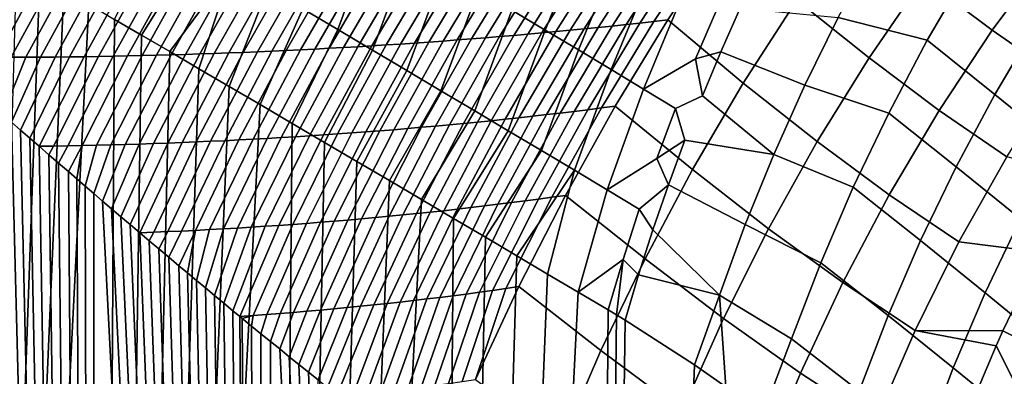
# Model space of a CAD drawing. Header units: metres. Extents: x -109 to 109, y -100 to 76.
# Tile 147 of 256: x 6.92 to 17.66, y -30.6 to -26.71. Entities that reach past the tile are written whole.
import ezdxf

# ---------------------------------------------------------------- set-up
doc = ezdxf.new("R2010")
doc.units = ezdxf.units.M
doc.layers.add('solid_21062310', color=7, linetype='CONTINUOUS')

msp = doc.modelspace()

# ---------------------------------------------------------------- linework, layer by layer
at = {"layer": 'solid_21062310'}
for points in [[(17.400959, -25.441538, 17.573477), (16.779966, -26.257593, 17.172302), (17.52919, -26.821817, 16.508995), (18.139269, -25.997623, 16.892841)], [(18.010815, -26.754988, -23.523746), (17.268318, -26.158518, -24.2113), (17.745083, -25.410048, -24.355515), (18.493534, -26.011156, -23.644629)], [(10.417775, -25.491327, -27.473528), (10.798051, -25.716692, -27.297134), (10.388805, -26.815018, -27.298965), (10.008119, -26.589836, -27.468641)], [(12.652688, -26.821764, -26.321644), (12.288322, -26.603865, -26.529045), (12.729592, -25.520187, -26.603357), (13.095788, -25.739008, -26.387993)], [(16.004143, -25.631445, 17.815813), (15.395521, -26.492296, 17.472725), (16.184591, -27.125332, 16.848152), (16.779966, -26.257593, 17.172302)], [(8.850389, -25.906925, -27.939148), (8.24886, -26.875788, -28.097353), (7.954597, -26.703604, -28.198156), (8.459598, -25.677025, -28.083023)], [(10.798051, -25.716692, -27.297134), (11.175344, -25.940691, -27.114441), (10.766712, -27.038874, -27.122936), (10.388805, -26.815018, -27.298965)], [(13.013584, -27.037975, -26.108192), (12.652688, -26.821764, -26.321644), (13.095788, -25.739008, -26.387993), (13.458269, -25.956081, -26.166592)], [(13.228312, -26.79216, 17.972771), (13.817663, -25.87536, 18.219921), (13.662896, -25.888039, 18.250467), (13.075506, -26.807478, 18.01018)], [(13.380924, -26.776468, 17.935478), (13.972258, -25.862373, 18.189472), (13.817663, -25.87536, 18.219921), (13.228312, -26.79216, 17.972771)], [(13.53334, -26.760397, 17.898306), (14.126676, -25.849079, 18.159122), (13.972258, -25.862373, 18.189472), (13.380924, -26.776468, 17.935478)], [(13.685558, -26.743948, 17.861258), (14.280914, -25.835478, 18.128876), (14.126676, -25.849079, 18.159122), (13.53334, -26.760397, 17.898306)], [(13.837573, -26.727121, 17.824335), (14.43497, -25.821566, 18.098736), (14.280914, -25.835478, 18.128876), (13.685558, -26.743948, 17.861258)], [(13.837573, -26.727121, 17.824335), (13.989382, -26.709915, 17.787546), (14.58884, -25.807344, 18.068705), (14.43497, -25.821566, 18.098736)], [(14.58884, -25.807344, 18.068705), (13.989382, -26.709915, 17.787546), (14.812434, -27.398544, 17.212122), (15.395521, -26.492296, 17.472725)], [(9.238809, -26.135735, -27.788771), (8.555998, -27.055595, -27.987745), (8.24886, -26.875788, -28.097353), (8.850389, -25.906925, -27.939148)], [(11.175344, -25.940691, -27.114441), (11.549552, -26.163263, -26.925495), (11.141741, -27.261345, -26.94059), (10.766712, -27.038874, -27.122936)], [(11.69203, -26.928535, 18.351452), (12.26264, -25.98842, 18.529236), (12.106278, -25.99806, 18.560587), (11.537437, -26.940134, 18.38982)], [(11.846454, -26.916569, 18.313164), (12.418852, -25.978481, 18.497953), (12.26264, -25.98842, 18.529236), (11.69203, -26.928535, 18.351452)], [(12.000707, -26.904234, 18.274961), (12.57491, -25.968239, 18.466742), (12.418852, -25.978481, 18.497953), (11.846454, -26.916569, 18.313164)], [(12.154786, -26.891529, 18.236845), (12.730816, -25.957693, 18.435602), (12.57491, -25.968239, 18.466742), (12.000707, -26.904234, 18.274961)], [(12.30869, -26.878452, 18.198822), (12.886564, -25.946846, 18.404541), (12.730816, -25.957693, 18.435602), (12.154786, -26.891529, 18.236845)], [(12.462417, -26.865004, 18.160891), (13.042156, -25.935694, 18.373556), (12.886564, -25.946846, 18.404541), (12.30869, -26.878452, 18.198822)], [(12.615964, -26.851183, 18.123058), (13.197587, -25.924238, 18.342655), (13.042156, -25.935694, 18.373556), (12.462417, -26.865004, 18.160891)], [(12.76933, -26.836988, 18.085327), (13.352856, -25.912477, 18.311838), (13.197587, -25.924238, 18.342655), (12.615964, -26.851183, 18.123058)], [(12.922512, -26.82242, 18.047699), (13.507959, -25.900412, 18.281109), (13.352856, -25.912477, 18.311838), (12.76933, -26.836988, 18.085327)], [(13.075506, -26.807478, 18.01018), (13.662896, -25.888039, 18.250467), (13.507959, -25.900412, 18.281109), (12.922512, -26.82242, 18.047699)], [(13.370915, -27.252428, -25.888744), (13.013584, -27.037975, -26.108192), (13.458269, -25.956081, -26.166592), (13.816942, -26.171337, -25.939215)], [(17.268318, -26.158518, -24.2113), (16.818935, -26.931784, -24.119534), (15.84778, -26.682062, -24.744757), (16.236568, -25.957031, -24.829891)], [(6.886743, -26.079697, -28.530174), (7.138023, -26.226387, -28.456743), (5.836102, -62.700001, -28.806686)], [(9.513144, -27.057587, 18.894707), (10.060733, -26.096134, 18.973303), (9.902447, -26.101593, 19.005371), (9.356356, -27.064072, 18.933922)], [(9.669782, -27.050739, 18.855536), (10.21889, -26.090378, 18.941271), (10.060733, -26.096134, 18.973303), (9.513144, -27.057587, 18.894707)], [(9.826271, -27.043528, 18.81641), (10.376918, -26.084324, 18.909281), (10.21889, -26.090378, 18.941271), (9.669782, -27.050739, 18.855536)], [(9.982609, -27.035952, 18.777336), (10.534815, -26.077972, 18.877333), (10.376918, -26.084324, 18.909281), (9.826271, -27.043528, 18.81641)], [(10.138796, -27.028013, 18.738312), (10.692579, -26.071325, 18.845427), (10.534815, -26.077972, 18.877333), (9.982609, -27.035952, 18.777336)], [(10.29483, -27.019709, 18.699341), (10.85021, -26.064379, 18.813566), (10.692579, -26.071325, 18.845427), (10.138796, -27.028013, 18.738312)], [(10.45071, -27.011042, 18.660427), (11.007706, -26.057135, 18.781755), (10.85021, -26.064379, 18.813566), (10.29483, -27.019709, 18.699341)], [(10.606435, -27.002008, 18.621571), (11.165066, -26.049593, 18.749992), (11.007706, -26.057135, 18.781755), (10.45071, -27.011042, 18.660427)], [(10.762003, -26.992611, 18.582777), (11.322289, -26.041752, 18.718283), (11.165066, -26.049593, 18.749992), (10.606435, -27.002008, 18.621571)], [(10.917413, -26.982849, 18.544046), (11.479371, -26.033613, 18.686626), (11.322289, -26.041752, 18.718283), (10.762003, -26.992611, 18.582777)], [(11.072663, -26.972721, 18.505383), (11.636314, -26.025175, 18.655027), (11.479371, -26.033613, 18.686626), (10.917413, -26.982849, 18.544046)], [(11.227752, -26.962225, 18.466787), (11.793114, -26.016438, 18.623486), (11.636314, -26.025175, 18.655027), (11.072663, -26.972721, 18.505383)], [(11.382677, -26.951363, 18.428267), (11.949769, -26.007399, 18.592005), (11.793114, -26.016438, 18.623486), (11.227752, -26.962225, 18.466787)], [(11.537437, -26.940134, 18.38982), (12.106278, -25.99806, 18.560587), (11.949769, -26.007399, 18.592005), (11.382677, -26.951363, 18.428267)], [(18.139269, -25.997623, 16.892841), (17.52919, -26.821817, 16.508995), (18.246529, -27.319647, 15.828562), (18.842739, -26.486868, 16.199703)], [(6.508895, -27.117983, 19.645325), (7.031708, -26.148439, 19.58741), (6.870998, -26.148108, 19.61994), (6.349241, -27.117397, 19.685066)], [(6.668385, -27.118177, 19.6056), (7.192282, -26.148449, 19.554895), (7.031708, -26.148439, 19.58741), (6.508895, -27.117983, 19.645325)], [(6.827711, -27.117987, 19.565895), (7.352722, -26.148142, 19.522398), (7.192282, -26.148449, 19.554895), (6.668385, -27.118177, 19.6056)], [(6.986878, -27.117409, 19.526209), (7.51303, -26.14752, 19.489918), (7.352722, -26.148142, 19.522398), (6.827711, -27.117987, 19.565895)], [(7.145889, -27.116451, 19.486542), (7.673207, -26.146585, 19.457455), (7.51303, -26.14752, 19.489918), (6.986878, -27.117409, 19.526209)], [(7.304745, -27.115116, 19.446896), (7.833255, -26.14534, 19.425009), (7.673207, -26.146585, 19.457455), (7.145889, -27.116451, 19.486542)], [(7.463449, -27.113403, 19.40727), (7.993176, -26.143787, 19.392584), (7.833255, -26.14534, 19.425009), (7.304745, -27.115116, 19.446896)], [(7.622002, -27.111319, 19.367666), (8.15297, -26.14193, 19.360178), (7.993176, -26.143787, 19.392584), (7.463449, -27.113403, 19.40727)], [(7.780405, -27.10886, 19.328087), (8.312639, -26.139767, 19.327793), (8.15297, -26.14193, 19.360178), (7.622002, -27.111319, 19.367666)], [(7.93866, -27.106031, 19.288532), (8.472182, -26.1373, 19.295431), (8.312639, -26.139767, 19.327793), (7.780405, -27.10886, 19.328087)], [(8.096768, -27.102835, 19.249004), (8.631601, -26.134531, 19.263092), (8.472182, -26.1373, 19.295431), (7.93866, -27.106031, 19.288532)], [(8.254729, -27.099268, 19.209505), (8.790895, -26.13146, 19.230778), (8.631601, -26.134531, 19.263092), (8.096768, -27.102835, 19.249004)], [(8.412543, -27.095335, 19.170034), (8.950065, -26.12809, 19.198488), (8.790895, -26.13146, 19.230778), (8.254729, -27.099268, 19.209505)], [(8.570211, -27.091038, 19.130594), (9.109109, -26.12442, 19.166225), (8.950065, -26.12809, 19.198488), (8.412543, -27.095335, 19.170034)], [(9.238809, -26.135735, -27.788771), (8.874915, -27.242592, -27.86912), (8.555998, -27.055595, -27.987745)], [(8.727734, -27.086372, 19.091187), (9.268028, -26.120451, 19.133991), (9.109109, -26.12442, 19.166225), (8.570211, -27.091038, 19.130594)], [(8.885109, -27.081345, 19.051813), (9.426823, -26.116182, 19.101788), (9.268028, -26.120451, 19.133991), (8.727734, -27.086372, 19.091187)], [(9.238809, -26.135735, -27.788771), (9.624752, -26.36339, -27.631922), (9.203763, -27.435471, -27.741587), (8.874915, -27.242592, -27.86912)], [(9.042338, -27.075951, 19.012478), (9.58549, -26.111616, 19.069616), (9.426823, -26.116182, 19.101788), (8.885109, -27.081345, 19.051813)], [(9.199421, -27.070192, 18.973179), (9.744032, -26.106754, 19.037476), (9.58549, -26.111616, 19.069616), (9.042338, -27.075951, 19.012478)], [(9.356356, -27.064072, 18.933922), (9.902447, -26.101593, 19.005371), (9.744032, -26.106754, 19.037476), (9.199421, -27.070192, 18.973179)], [(11.549552, -26.163263, -26.925495), (11.920578, -26.384342, -26.730347), (11.513791, -27.482368, -26.75197), (11.141741, -27.261345, -26.94059)], [(13.724585, -27.465054, -25.663357), (13.370915, -27.252428, -25.888744), (13.816942, -26.171337, -25.939215), (14.171709, -26.384705, -25.705931)], [(17.557096, -27.523218, -23.453894), (16.818935, -26.931784, -24.119534), (17.268318, -26.158518, -24.2113), (18.010815, -26.754988, -23.523746)], [(7.138023, -26.226387, -28.456743), (7.399558, -26.379107, -28.377266), (5.836102, -62.700001, -28.806686)], [(16.779966, -26.257593, 17.172302), (16.184591, -27.125332, 16.848152), (16.949564, -27.697514, 16.199129), (17.52919, -26.821817, 16.508995)], [(7.399558, -26.379107, -28.377266), (7.672018, -26.538288, -28.29113), (5.836102, -62.700001, -28.806686)], [(10.008119, -26.589836, -27.468641), (9.543359, -27.63475, -27.604233), (9.203763, -27.435471, -27.741587), (9.624752, -26.36339, -27.631922)], [(11.920578, -26.384342, -26.730347), (12.288322, -26.603865, -26.529045), (11.882764, -27.701876, -26.557119), (11.513791, -27.482368, -26.75197)], [(14.29226, -27.132982, -25.437757), (13.724585, -27.465054, -25.663357), (14.171709, -26.384705, -25.705931), (14.522466, -26.596102, -25.466818)], [(15.395521, -26.492296, 17.472725), (14.812434, -27.398544, 17.212122), (15.619379, -28.03813, 16.603504), (16.184591, -27.125332, 16.848152)], [(7.954597, -26.703604, -28.198156), (7.725386, -62.700001, -28.273857), (5.836102, -62.700001, -28.806686), (7.672018, -26.538288, -28.29113)], [(10.388805, -26.815018, -27.298965), (9.892881, -27.840212, -27.456762), (9.543359, -27.63475, -27.604233), (10.008119, -26.589836, -27.468641)], [(12.288322, -26.603865, -26.529045), (12.652688, -26.821764, -26.321644), (12.248561, -27.919807, -26.356083), (11.882764, -27.701876, -26.557119)], [(14.777231, -26.582531, -25.340181), (14.566807, -27.05792, -25.311201), (14.29226, -27.132982, -25.437757), (14.522466, -26.596102, -25.466818)], [(15.84778, -26.682062, -24.744757), (15.483372, -27.423496, -24.705273), (14.566807, -27.05792, -25.311201), (14.777231, -26.582531, -25.340181)], [(7.954597, -26.703604, -28.198156), (8.24886, -26.875788, -28.097353), (7.725386, -62.700001, -28.273857)], [(13.116512, -27.689707, 17.681812), (13.685558, -26.743948, 17.861258), (13.53334, -26.760397, 17.898306), (12.966613, -27.70817, 17.725832)], [(13.266191, -27.670797, 17.637932), (13.837573, -26.727121, 17.824335), (13.685558, -26.743948, 17.861258), (13.116512, -27.689707, 17.681812)], [(13.266191, -27.670797, 17.637932), (13.415646, -27.651443, 17.594196), (13.989382, -26.709915, 17.787546), (13.837573, -26.727121, 17.824335)], [(13.989382, -26.709915, 17.787546), (13.415646, -27.651443, 17.594196), (14.259396, -28.343178, 17.036024), (14.812434, -27.398544, 17.212122)], [(16.818935, -26.931784, -24.119534), (16.39922, -27.725912, -24.080681), (15.483372, -27.423496, -24.705273), (15.84778, -26.682062, -24.744757)], [(10.766712, -27.038874, -27.122936), (10.24507, -28.04739, -27.301785), (9.892881, -27.840212, -27.456762), (10.388805, -26.815018, -27.298965)], [(12.062777, -27.80966, 17.992632), (12.615964, -26.851183, 18.123058), (12.462417, -26.865004, 18.160891), (11.911425, -27.825035, 18.037504)], [(12.213929, -27.793846, 17.947868), (12.76933, -26.836988, 18.085327), (12.615964, -26.851183, 18.123058), (12.062777, -27.80966, 17.992632)], [(12.364881, -27.777592, 17.903219), (12.922512, -26.82242, 18.047699), (12.76933, -26.836988, 18.085327), (12.213929, -27.793846, 17.947868)], [(12.652688, -26.821764, -26.321644), (13.013584, -27.037975, -26.108192), (12.611089, -28.136093, -26.148903), (12.248561, -27.919807, -26.356083)], [(12.515628, -27.760899, 17.858685), (13.075506, -26.807478, 18.01018), (12.922512, -26.82242, 18.047699), (12.364881, -27.777592, 17.903219)], [(12.666168, -27.743765, 17.814274), (13.228312, -26.79216, 17.972771), (13.075506, -26.807478, 18.01018), (12.515628, -27.760899, 17.858685)], [(12.816497, -27.726189, 17.769987), (13.380924, -26.776468, 17.935478), (13.228312, -26.79216, 17.972771), (12.666168, -27.743765, 17.814274)], [(12.966613, -27.70817, 17.725832), (13.53334, -26.760397, 17.898306), (13.380924, -26.776468, 17.935478), (12.816497, -27.726189, 17.769987)], [(17.52919, -26.821817, 16.508995), (16.949564, -27.697514, 16.199129), (17.685654, -28.20384, 15.52798), (18.246529, -27.319647, 15.828562)], [(18.256813, -28.093027, -22.778948), (17.557096, -27.523218, -23.453894), (18.010815, -26.754988, -23.523746), (18.711252, -27.324461, -22.832457)], [(8.24886, -26.875788, -28.097353), (8.555998, -27.055595, -27.987745), (7.725386, -62.700001, -28.273857)], [(10.846572, -27.920475, 18.354343), (11.382677, -26.951363, 18.428267), (11.227752, -26.962225, 18.466787), (10.693705, -27.932379, 18.399952)], [(10.999257, -27.90814, 18.308815), (11.537437, -26.940134, 18.38982), (11.382677, -26.951363, 18.428267), (10.846572, -27.920475, 18.354343)], [(11.151757, -27.895374, 18.263369), (11.69203, -26.928535, 18.351452), (11.537437, -26.940134, 18.38982), (10.999257, -27.90814, 18.308815)], [(11.304071, -27.882175, 18.218008), (11.846454, -26.916569, 18.313164), (11.69203, -26.928535, 18.351452), (11.151757, -27.895374, 18.263369)], [(11.456197, -27.868544, 18.172737), (12.000707, -26.904234, 18.274961), (11.846454, -26.916569, 18.313164), (11.304071, -27.882175, 18.218008)], [(11.608132, -27.854477, 18.127562), (12.154786, -26.891529, 18.236845), (12.000707, -26.904234, 18.274961), (11.456197, -27.868544, 18.172737)], [(11.759875, -27.839975, 18.082483), (12.30869, -26.878452, 18.198822), (12.154786, -26.891529, 18.236845), (11.608132, -27.854477, 18.127562)], [(11.911425, -27.825035, 18.037504), (12.462417, -26.865004, 18.160891), (12.30869, -26.878452, 18.198822), (11.759875, -27.839975, 18.082483)], [(17.134674, -28.311974, -23.435421), (16.39922, -27.725912, -24.080681), (16.818935, -26.931784, -24.119534), (17.557096, -27.523218, -23.453894)], [(6.015992, -27.102974, 19.767933), (5.912146, -27.009914, 19.793442), (5.836102, -62.700001, 19.811825), (7.725386, -62.700001, 19.278996)], [(8.555998, -27.055595, -27.987745), (8.874915, -27.242592, -27.86912), (7.725386, -62.700001, -28.273857)], [(8.845666, -28.041796, 18.952318), (9.356356, -27.064072, 18.933922), (9.199421, -27.070192, 18.973179), (8.690564, -28.048141, 18.998684)], [(9.000603, -28.035025, 18.905996), (9.513144, -27.057587, 18.894707), (9.356356, -27.064072, 18.933922), (8.845666, -28.041796, 18.952318)], [(9.155374, -28.027828, 18.859716), (9.669782, -27.050739, 18.855536), (9.513144, -27.057587, 18.894707), (9.000603, -28.035025, 18.905996)], [(9.309977, -28.020205, 18.813484), (9.826271, -27.043528, 18.81641), (9.669782, -27.050739, 18.855536), (9.155374, -28.027828, 18.859716)], [(9.464412, -28.012156, 18.767302), (9.982609, -27.035952, 18.777336), (9.826271, -27.043528, 18.81641), (9.309977, -28.020205, 18.813484)], [(9.618677, -28.003679, 18.72117), (10.138796, -27.028013, 18.738312), (9.982609, -27.035952, 18.777336), (9.464412, -28.012156, 18.767302)], [(9.772774, -27.994778, 18.675095), (10.29483, -27.019709, 18.699341), (10.138796, -27.028013, 18.738312), (9.618677, -28.003679, 18.72117)], [(9.926699, -27.985449, 18.629076), (10.45071, -27.011042, 18.660427), (10.29483, -27.019709, 18.699341), (9.772774, -27.994778, 18.675095)], [(10.08045, -27.975691, 18.583118), (10.606435, -27.002008, 18.621571), (10.45071, -27.011042, 18.660427), (9.926699, -27.985449, 18.629076)], [(10.234029, -27.965506, 18.537224), (10.762003, -26.992611, 18.582777), (10.606435, -27.002008, 18.621571), (10.08045, -27.975691, 18.583118)], [(10.387432, -27.954893, 18.491396), (10.917413, -26.982849, 18.544046), (10.762003, -26.992611, 18.582777), (10.234029, -27.965506, 18.537224)], [(11.141741, -27.261345, -26.94059), (10.59753, -28.254852, -27.140142), (10.24507, -28.04739, -27.301785), (10.766712, -27.038874, -27.122936)], [(10.540658, -27.943851, 18.445639), (11.072663, -26.972721, 18.505383), (10.917413, -26.982849, 18.544046), (10.387432, -27.954893, 18.491396)], [(10.693705, -27.932379, 18.399952), (11.227752, -26.962225, 18.466787), (11.072663, -26.972721, 18.505383), (10.540658, -27.943851, 18.445639)], [(13.013584, -27.037975, -26.108192), (13.370915, -27.252428, -25.888744), (12.970253, -28.35067, -25.935625), (12.611089, -28.136093, -26.148903)], [(14.566807, -27.05792, -25.311201), (14.366239, -27.538311, -25.300682), (14.29226, -27.132982, -25.437757)], [(15.483372, -27.423496, -24.705273), (15.144914, -28.178139, -24.711611), (14.366239, -27.538311, -25.300682), (14.566807, -27.05792, -25.311201)], [(6.100449, -27.178547, 19.746838), (6.015992, -27.102974, 19.767933), (7.725386, -62.700001, 19.278996)], [(6.827711, -27.117987, 19.565895), (6.638898, -27.656727, 19.604956), (6.734159, -27.740746, 19.578514), (6.986878, -27.117409, 19.526209)], [(6.986878, -27.117409, 19.526209), (6.734159, -27.740746, 19.578514), (6.831039, -27.826025, 19.551205), (7.145889, -27.116451, 19.486542)], [(7.145889, -27.116451, 19.486542), (6.831039, -27.826025, 19.551205), (6.929661, -27.912621, 19.522972), (7.304745, -27.115116, 19.446896)], [(7.304745, -27.115116, 19.446896), (6.929661, -27.912621, 19.522972), (7.030149, -28.000599, 19.493755), (7.463449, -27.113403, 19.40727)], [(7.463449, -27.113403, 19.40727), (7.030149, -28.000599, 19.493755), (7.130404, -28.088085, 19.464149), (7.622002, -27.111319, 19.367666)], [(7.2872, -28.086021, 19.417475), (7.780405, -27.10886, 19.328087), (7.622002, -27.111319, 19.367666), (7.130404, -28.088085, 19.464149)], [(7.443794, -28.08353, 19.370832), (7.93866, -27.106031, 19.288532), (7.780405, -27.10886, 19.328087), (7.2872, -28.086021, 19.417475)], [(7.60022, -28.080606, 19.324213), (8.096768, -27.102835, 19.249004), (7.93866, -27.106031, 19.288532), (7.443794, -28.08353, 19.370832)], [(7.75648, -28.077253, 19.277618), (8.254729, -27.099268, 19.209505), (8.096768, -27.102835, 19.249004), (7.60022, -28.080606, 19.324213)], [(7.912573, -28.073471, 19.231052), (8.412543, -27.095335, 19.170034), (8.254729, -27.099268, 19.209505), (7.75648, -28.077253, 19.277618)], [(8.068501, -28.069258, 19.184513), (8.570211, -27.091038, 19.130594), (8.412543, -27.095335, 19.170034), (7.912573, -28.073471, 19.231052)], [(8.224264, -28.064619, 19.138004), (8.727734, -27.086372, 19.091187), (8.570211, -27.091038, 19.130594), (8.068501, -28.069258, 19.184513)], [(8.379862, -28.059553, 19.091528), (8.885109, -27.081345, 19.051813), (8.727734, -27.086372, 19.091187), (8.224264, -28.064619, 19.138004)], [(8.535295, -28.05406, 19.045088), (9.042338, -27.075951, 19.012478), (8.885109, -27.081345, 19.051813), (8.379862, -28.059553, 19.091528)], [(8.690564, -28.048141, 18.998684), (9.199421, -27.070192, 18.973179), (9.042338, -27.075951, 19.012478), (8.535295, -28.05406, 19.045088)], [(14.366239, -27.538311, -25.300682), (14.074486, -27.675772, -25.4321), (13.724585, -27.465054, -25.663357), (14.29226, -27.132982, -25.437757)], [(16.184591, -27.125332, 16.848152), (15.619379, -28.03813, 16.603504), (16.404766, -28.618097, 15.96558), (16.949564, -27.697514, 16.199129)], [(6.186246, -27.255192, 19.725086), (6.100449, -27.178547, 19.746838), (7.725386, -62.700001, 19.278996)], [(6.2735, -27.332979, 19.702635), (6.186246, -27.255192, 19.725086), (7.725386, -62.700001, 19.278996)], [(8.874915, -27.242592, -27.86912), (9.203763, -27.435471, -27.741587), (7.725386, -62.700001, -28.273857)], [(11.513791, -27.482368, -26.75197), (10.951852, -28.463732, -26.970903), (10.59753, -28.254852, -27.140142), (11.141741, -27.261345, -26.94059)], [(13.370915, -27.252428, -25.888744), (13.724585, -27.465054, -25.663357), (13.325951, -28.563463, -25.716299), (12.970253, -28.35067, -25.935625)], [(6.362329, -27.411983, 19.679434), (6.2735, -27.332979, 19.702635), (7.725386, -62.700001, 19.278996)], [(6.452847, -27.492273, 19.655432), (6.362329, -27.411983, 19.679434), (7.725386, -62.700001, 19.278996)], [(6.545133, -27.573904, 19.630587), (6.452847, -27.492273, 19.655432), (7.725386, -62.700001, 19.278996)], [(9.203763, -27.435471, -27.741587), (9.543359, -27.63475, -27.604233), (7.725386, -62.700001, -28.273857)], [(11.882764, -27.701876, -26.557119), (11.304066, -28.671541, -26.795818), (10.951852, -28.463732, -26.970903), (11.513791, -27.482368, -26.75197)], [(13.86961, -28.223303, -25.449856), (13.325951, -28.563463, -25.716299), (13.724585, -27.465054, -25.663357), (14.074486, -27.675772, -25.4321)], [(14.812434, -27.398544, 17.212122), (14.259396, -28.343178, 17.036024), (15.088648, -28.989014, 16.440226), (15.619379, -28.03813, 16.603504)], [(16.39922, -27.725912, -24.080681), (16.011311, -28.536856, -24.094942), (15.144914, -28.178139, -24.711611), (15.483372, -27.423496, -24.705273)], [(6.638898, -27.656727, 19.604956), (6.545133, -27.573904, 19.630587), (7.725386, -62.700001, 19.278996)], [(15.144914, -28.178139, -24.711611), (14.175867, -28.022884, -25.308643), (14.074486, -27.675772, -25.4321), (14.366239, -27.538311, -25.300682)], [(17.8356, -28.882103, -22.775513), (17.134674, -28.311974, -23.435421), (17.557096, -27.523218, -23.453894), (18.256813, -28.093027, -22.778948)], [(6.734159, -27.740746, 19.578514), (6.638898, -27.656727, 19.604956), (7.725386, -62.700001, 19.278996)], [(9.892881, -27.840212, -27.456762), (9.567048, -62.700001, -27.594435), (7.725386, -62.700001, -28.273857), (9.543359, -27.63475, -27.604233)], [(12.248561, -27.919807, -26.356083), (11.652982, -28.877562, -26.615479), (11.304066, -28.671541, -26.795818), (11.882764, -27.701876, -26.557119)], [(12.431595, -28.684835, 17.642662), (12.966613, -27.70817, 17.725832), (12.816497, -27.726189, 17.769987), (12.284272, -28.703936, 17.693771)], [(12.578686, -28.665228, 17.59169), (13.116512, -27.689707, 17.681812), (12.966613, -27.70817, 17.725832), (12.431595, -28.684835, 17.642662)], [(12.725542, -28.645117, 17.540863), (13.266191, -27.670797, 17.637932), (13.116512, -27.689707, 17.681812), (12.578686, -28.665228, 17.59169)], [(12.725542, -28.645117, 17.540863), (12.872161, -28.6245, 17.490183), (13.415646, -27.651443, 17.594196), (13.266191, -27.670797, 17.637932)], [(13.415646, -27.651443, 17.594196), (12.872161, -28.6245, 17.490183), (13.740689, -29.31888, 16.945791), (14.259396, -28.343178, 17.036024)], [(14.175867, -28.022884, -25.308643), (13.86961, -28.223303, -25.449856), (14.074486, -27.675772, -25.4321)], [(16.949564, -27.697514, 16.199129), (16.404766, -28.618097, 15.96558), (17.164305, -29.132841, 15.300204), (17.685654, -28.20384, 15.52798)], [(6.831039, -27.826025, 19.551205), (6.734159, -27.740746, 19.578514), (7.725386, -62.700001, 19.278996)], [(11.544301, -28.79192, 17.951204), (12.062777, -27.80966, 17.992632), (11.911425, -27.825035, 18.037504), (11.395656, -28.80802, 18.003036)], [(11.692733, -28.775322, 17.899483), (12.213929, -27.793846, 17.947868), (12.062777, -27.80966, 17.992632), (11.544301, -28.79192, 17.951204)], [(11.840949, -28.758224, 17.847874), (12.364881, -27.777592, 17.903219), (12.213929, -27.793846, 17.947868), (11.692733, -28.775322, 17.899483)], [(11.988946, -28.740629, 17.796383), (12.515628, -27.760899, 17.858685), (12.364881, -27.777592, 17.903219), (11.840949, -28.758224, 17.847874)], [(12.136722, -28.722534, 17.745012), (12.666168, -27.743765, 17.814274), (12.515628, -27.760899, 17.858685), (11.988946, -28.740629, 17.796383)], [(12.284272, -28.703936, 17.693771), (12.816497, -27.726189, 17.769987), (12.666168, -27.743765, 17.814274), (12.136722, -28.722534, 17.745012)], [(16.745674, -29.117273, -23.468424), (16.011311, -28.536856, -24.094942), (16.39922, -27.725912, -24.080681), (17.134674, -28.311974, -23.435421)], [(6.929661, -27.912621, 19.522972), (6.831039, -27.826025, 19.551205), (7.725386, -62.700001, 19.278996)], [(7.030149, -28.000599, 19.493755), (6.929661, -27.912621, 19.522972), (7.725386, -62.700001, 19.278996)], [(9.892881, -27.840212, -27.456762), (10.24507, -28.04739, -27.301785), (9.567048, -62.700001, -27.594435)], [(10.349353, -28.906895, 18.368544), (10.846572, -27.920475, 18.354343), (10.693705, -27.932379, 18.399952), (10.199079, -28.919058, 18.421097)], [(10.499431, -28.894243, 18.316069), (10.999257, -27.90814, 18.308815), (10.846572, -27.920475, 18.354343), (10.349353, -28.906895, 18.368544)], [(10.649309, -28.881104, 18.263674), (11.151757, -27.895374, 18.263369), (10.999257, -27.90814, 18.308815), (10.499431, -28.894243, 18.316069)], [(10.798987, -28.867472, 18.211363), (11.304071, -27.882175, 18.218008), (11.151757, -27.895374, 18.263369), (10.649309, -28.881104, 18.263674)], [(10.948463, -28.85335, 18.159138), (11.456197, -27.868544, 18.172737), (11.304071, -27.882175, 18.218008), (10.798987, -28.867472, 18.211363)], [(11.097735, -28.838734, 18.107006), (11.608132, -27.854477, 18.127562), (11.456197, -27.868544, 18.172737), (10.948463, -28.85335, 18.159138)], [(11.246799, -28.823624, 18.054972), (11.759875, -27.839975, 18.082483), (11.608132, -27.854477, 18.127562), (11.097735, -28.838734, 18.107006)], [(11.395656, -28.80802, 18.003036), (11.911425, -27.825035, 18.037504), (11.759875, -27.839975, 18.082483), (11.246799, -28.823624, 18.054972)], [(12.611089, -28.136093, -26.148903), (11.999411, -29.082382, -26.429466), (11.652982, -28.877562, -26.615479), (12.248561, -27.919807, -26.356083)], [(7.130404, -28.088085, 19.464149), (7.030149, -28.000599, 19.493755), (7.725386, -62.700001, 19.278996)], [(8.685885, -29.013975, 18.950047), (9.155374, -28.027828, 18.859716), (9.000603, -28.035025, 18.905996), (8.533549, -29.020811, 19.003214)], [(8.83804, -29.00666, 18.896921), (9.309977, -28.020205, 18.813484), (9.155374, -28.027828, 18.859716), (8.685885, -29.013975, 18.950047)], [(8.990012, -28.998861, 18.843838), (9.464412, -28.012156, 18.767302), (9.309977, -28.020205, 18.813484), (8.83804, -29.00666, 18.896921)], [(9.141801, -28.99058, 18.7908), (9.618677, -28.003679, 18.72117), (9.464412, -28.012156, 18.767302), (8.990012, -28.998861, 18.843838)], [(9.293405, -28.981817, 18.737812), (9.772774, -27.994778, 18.675095), (9.618677, -28.003679, 18.72117), (9.141801, -28.99058, 18.7908)], [(9.444822, -28.972569, 18.684875), (9.926699, -27.985449, 18.629076), (9.772774, -27.994778, 18.675095), (9.293405, -28.981817, 18.737812)], [(9.596053, -28.962837, 18.631996), (10.08045, -27.975691, 18.583118), (9.926699, -27.985449, 18.629076), (9.444822, -28.972569, 18.684875)], [(9.747096, -28.952621, 18.579174), (10.234029, -27.965506, 18.537224), (10.08045, -27.975691, 18.583118), (9.596053, -28.962837, 18.631996)], [(9.897948, -28.941919, 18.526415), (10.387432, -27.954893, 18.491396), (10.234029, -27.965506, 18.537224), (9.747096, -28.952621, 18.579174)], [(10.04861, -28.930733, 18.473721), (10.540658, -27.943851, 18.445639), (10.387432, -27.954893, 18.491396), (9.897948, -28.941919, 18.526415)], [(10.199079, -28.919058, 18.421097), (10.693705, -27.932379, 18.399952), (10.540658, -27.943851, 18.445639), (10.04861, -28.930733, 18.473721)], [(14.175867, -28.022884, -25.308643), (13.996019, -28.510809, -25.335072), (13.86961, -28.223303, -25.449856)], [(15.144914, -28.178139, -24.711611), (14.833865, -28.942736, -24.763746), (13.996019, -28.510809, -25.335072), (14.175867, -28.022884, -25.308643)], [(7.2872, -28.086021, 19.417475), (7.130404, -28.088085, 19.464149), (7.236921, -28.18079, 19.432194)], [(7.236921, -28.18079, 19.432194), (7.130404, -28.088085, 19.464149), (7.725386, -62.700001, 19.278996)], [(7.443794, -28.08353, 19.370832), (7.2872, -28.086021, 19.417475), (7.236921, -28.18079, 19.432194), (7.342696, -28.272741, 19.39995)], [(7.60022, -28.080606, 19.324213), (7.443794, -28.08353, 19.370832), (7.342696, -28.272741, 19.39995), (7.450195, -28.366016, 19.366655)], [(7.60022, -28.080606, 19.324213), (7.450195, -28.366016, 19.366655), (7.541286, -28.444864, 19.338026)], [(7.60022, -28.080606, 19.324213), (7.541286, -28.444864, 19.338026), (7.633907, -28.524828, 19.308523), (7.75648, -28.077253, 19.277618)], [(7.75648, -28.077253, 19.277618), (7.633907, -28.524828, 19.308523), (7.728211, -28.605991, 19.278076), (7.912573, -28.073471, 19.231052)], [(7.912573, -28.073471, 19.231052), (7.728211, -28.605991, 19.278076), (7.824346, -28.688444, 19.246613), (8.068501, -28.069258, 19.184513)], [(8.068501, -28.069258, 19.184513), (7.824346, -28.688444, 19.246613), (7.922404, -28.772268, 19.214075), (8.224264, -28.064619, 19.138004)], [(8.224264, -28.064619, 19.138004), (7.922404, -28.772268, 19.214075), (8.022144, -28.85743, 19.180517), (8.379862, -28.059553, 19.091528)], [(8.379862, -28.059553, 19.091528), (8.022144, -28.85743, 19.180517), (8.123507, -28.943857, 19.145931), (8.535295, -28.05406, 19.045088)], [(8.535295, -28.05406, 19.045088), (8.123507, -28.943857, 19.145931), (8.228314, -29.033037, 19.109663), (8.690564, -28.048141, 18.998684)], [(8.381031, -29.027163, 19.056417), (8.845666, -28.041796, 18.952318), (8.690564, -28.048141, 18.998684), (8.228314, -29.033037, 19.109663)], [(8.533549, -29.020811, 19.003214), (9.000603, -28.035025, 18.905996), (8.845666, -28.041796, 18.952318), (8.381031, -29.027163, 19.056417)], [(10.24507, -28.04739, -27.301785), (10.59753, -28.254852, -27.140142), (9.567048, -62.700001, -27.594435)], [(12.970253, -28.35067, -25.935625), (12.341452, -29.284781, -26.238832), (11.999411, -29.082382, -26.429466), (12.611089, -28.136093, -26.148903)], [(15.619379, -28.03813, 16.603504), (15.088648, -28.989014, 16.440226), (15.898909, -29.57662, 15.810114), (16.404766, -28.618097, 15.96558)], [(7.342696, -28.272741, 19.39995), (7.236921, -28.18079, 19.432194), (7.725386, -62.700001, 19.278996)], [(13.996019, -28.510809, -25.335072), (13.678075, -28.774395, -25.490986), (13.325951, -28.563463, -25.716299), (13.86961, -28.223303, -25.449856)], [(16.011311, -28.536856, -24.094942), (15.657181, -29.360489, -24.162245), (14.833865, -28.942736, -24.763746), (15.144914, -28.178139, -24.711611)], [(17.164305, -29.132841, 15.300204), (18.058594, -29.246498, 14.682098), (18.512447, -28.419809, 14.90413), (17.685654, -28.20384, 15.52798)], [(7.450195, -28.366016, 19.366655), (7.342696, -28.272741, 19.39995), (7.725386, -62.700001, 19.278996)], [(10.59753, -28.254852, -27.140142), (10.951852, -28.463732, -26.970903), (9.567048, -62.700001, -27.594435)], [(12.970253, -28.35067, -25.935625), (12.678365, -29.484282, -26.044104), (12.341452, -29.284781, -26.238832)], [(12.970253, -28.35067, -25.935625), (13.325951, -28.563463, -25.716299), (13.010736, -29.681307, -25.845049), (12.678365, -29.484282, -26.044104)], [(14.259396, -28.343178, 17.036024), (13.740689, -29.31888, 16.945791), (14.596451, -29.970724, 16.359564), (15.088648, -28.989014, 16.440226)], [(17.449738, -29.687714, -22.822166), (16.745674, -29.117273, -23.468424), (17.134674, -28.311974, -23.435421), (17.8356, -28.882103, -22.775513)], [(7.541286, -28.444864, 19.338026), (7.450195, -28.366016, 19.366655), (7.725386, -62.700001, 19.278996)], [(7.633907, -28.524828, 19.308523), (7.541286, -28.444864, 19.338026), (7.725386, -62.700001, 19.278996)], [(7.728211, -28.605991, 19.278076), (7.633907, -28.524828, 19.308523), (7.725386, -62.700001, 19.278996)], [(10.951852, -28.463732, -26.970903), (11.304066, -28.671541, -26.795818), (9.567048, -62.700001, -27.594435)], [(13.325951, -28.563463, -25.716299), (13.678075, -28.774395, -25.490986), (13.501318, -29.324539, -25.554949), (13.010736, -29.681307, -25.845049)], [(13.996019, -28.510809, -25.335072), (13.827002, -29.001253, -25.379921), (13.678075, -28.774395, -25.490986)], [(14.833865, -28.942736, -24.763746), (14.551566, -29.713993, -24.86145), (13.827002, -29.001253, -25.379921), (13.996019, -28.510809, -25.335072)], [(16.392063, -29.935055, -23.552732), (15.657181, -29.360489, -24.162245), (16.011311, -28.536856, -24.094942), (16.745674, -29.117273, -23.468424)], [(7.824346, -28.688444, 19.246613), (7.728211, -28.605991, 19.278076), (7.725386, -62.700001, 19.278996), (9.567049, -62.700001, 18.599573)], [(11.652982, -28.877562, -26.615479), (11.349732, -62.700001, -26.77261), (9.567048, -62.700001, -27.594435), (11.304066, -28.671541, -26.795818)], [(12.077715, -29.662636, 17.590853), (12.578686, -28.665228, 17.59169), (12.431595, -28.684835, 17.642662), (11.934598, -29.682423, 17.648323)], [(12.220589, -29.642296, 17.533516), (12.725542, -28.645117, 17.540863), (12.578686, -28.665228, 17.59169), (12.077715, -29.662636, 17.590853)], [(12.220589, -29.642296, 17.533516), (12.363215, -29.621403, 17.476322), (12.872161, -28.6245, 17.490183), (12.725542, -28.645117, 17.540863)], [(12.872161, -28.6245, 17.490183), (12.363215, -29.621403, 17.476322), (13.260329, -30.318096, 16.942123), (13.740689, -29.31888, 16.945791)], [(16.404766, -28.618097, 15.96558), (15.898909, -29.57662, 15.810114), (16.68638, -30.099707, 15.146937), (17.164305, -29.132841, 15.300204)], [(7.922404, -28.772268, 19.214075), (7.824346, -28.688444, 19.246613), (9.567049, -62.700001, 18.599573)], [(8.022144, -28.85743, 19.180517), (7.922404, -28.772268, 19.214075), (9.567049, -62.700001, 18.599573)], [(11.21548, -29.773113, 17.937519), (11.692733, -28.775322, 17.899483), (11.544301, -28.79192, 17.951204), (11.070971, -29.789612, 17.995691)], [(11.359764, -29.756069, 17.879452), (11.840949, -28.758224, 17.847874), (11.692733, -28.775322, 17.899483), (11.21548, -29.773113, 17.937519)], [(11.503821, -29.73848, 17.821493), (11.988946, -28.740629, 17.796383), (11.840949, -28.758224, 17.847874), (11.359764, -29.756069, 17.879452)], [(11.647648, -29.720343, 17.763649), (12.136722, -28.722534, 17.745012), (11.988946, -28.740629, 17.796383), (11.503821, -29.73848, 17.821493)], [(11.791241, -29.701658, 17.705923), (12.284272, -28.703936, 17.693771), (12.136722, -28.722534, 17.745012), (11.647648, -29.720343, 17.763649)], [(11.934598, -29.682423, 17.648323), (12.431595, -28.684835, 17.642662), (12.284272, -28.703936, 17.693771), (11.791241, -29.701658, 17.705923)], [(13.669103, -29.49338, -25.443113), (13.501318, -29.324539, -25.554949), (13.678075, -28.774395, -25.490986), (13.827002, -29.001253, -25.379921)], [(8.123507, -28.943857, 19.145931), (8.022144, -28.85743, 19.180517), (9.567049, -62.700001, 18.599573)], [(10.199328, -29.877249, 18.346663), (10.649309, -28.881104, 18.263674), (10.499431, -28.894243, 18.316069), (10.053309, -29.889975, 18.405441)], [(10.345138, -29.863989, 18.287958), (10.798987, -28.867472, 18.211363), (10.649309, -28.881104, 18.263674), (10.199328, -29.877249, 18.346663)], [(10.490735, -29.850191, 18.229332), (10.948463, -28.85335, 18.159138), (10.798987, -28.867472, 18.211363), (10.345138, -29.863989, 18.287958)], [(10.636119, -29.835857, 18.170788), (11.097735, -28.838734, 18.107006), (10.948463, -28.85335, 18.159138), (10.490735, -29.850191, 18.229332)], [(10.781288, -29.820984, 18.112329), (11.246799, -28.823624, 18.054972), (11.097735, -28.838734, 18.107006), (10.636119, -29.835857, 18.170788)], [(10.926239, -29.805569, 18.053963), (11.395656, -28.80802, 18.003036), (11.246799, -28.823624, 18.054972), (10.781288, -29.820984, 18.112329)], [(11.070971, -29.789612, 17.995691), (11.544301, -28.79192, 17.951204), (11.395656, -28.80802, 18.003036), (10.926239, -29.805569, 18.053963)], [(11.652982, -28.877562, -26.615479), (11.999411, -29.082382, -26.429466), (11.349732, -62.700001, -26.77261)], [(18.503805, -29.433149, -22.098295), (18.125326, -30.242973, -22.153942), (17.449738, -29.687714, -22.822166), (17.8356, -28.882103, -22.775513)], [(8.228314, -29.033037, 19.109663), (8.123507, -28.943857, 19.145931), (9.567049, -62.700001, 18.599573)], [(8.83804, -29.00666, 18.896921), (8.749465, -29.472071, 18.921511), (8.846195, -29.552761, 18.885145), (8.990012, -28.998861, 18.843838)], [(8.990012, -28.998861, 18.843838), (8.846195, -29.552761, 18.885145), (8.944405, -29.634542, 18.847754), (9.141801, -28.99058, 18.7908)], [(9.141801, -28.99058, 18.7908), (8.944405, -29.634542, 18.847754), (9.043853, -29.717184, 18.809408), (9.293405, -28.981817, 18.737812)], [(9.293405, -28.981817, 18.737812), (9.043853, -29.717184, 18.809408), (9.144302, -29.800453, 18.77018), (9.444822, -28.972569, 18.684875)], [(9.444822, -28.972569, 18.684875), (9.144302, -29.800453, 18.77018), (9.245516, -29.884117, 18.730148), (9.596053, -28.962837, 18.631996)], [(9.596053, -28.962837, 18.631996), (9.245516, -29.884117, 18.730148), (9.320099, -29.945595, 18.700323), (9.747096, -28.952621, 18.579174)], [(9.467177, -29.935545, 18.641216), (9.897948, -28.941919, 18.526415), (9.747096, -28.952621, 18.579174), (9.320099, -29.945595, 18.700323)], [(9.614016, -29.92495, 18.582182), (10.04861, -28.930733, 18.473721), (9.897948, -28.941919, 18.526415), (9.467177, -29.935545, 18.641216)], [(9.760652, -29.913824, 18.523205), (10.199079, -28.919058, 18.421097), (10.04861, -28.930733, 18.473721), (9.614016, -29.92495, 18.582182)], [(9.907084, -29.902166, 18.464291), (10.349353, -28.906895, 18.368544), (10.199079, -28.919058, 18.421097), (9.760652, -29.913824, 18.523205)], [(10.053309, -29.889975, 18.405441), (10.499431, -28.894243, 18.316069), (10.349353, -28.906895, 18.368544), (9.907084, -29.902166, 18.464291)], [(15.657181, -29.360489, -24.162245), (15.338635, -30.192617, -24.282244), (14.551566, -29.713993, -24.86145), (14.833865, -28.942736, -24.763746)], [(15.088648, -28.989014, 16.440226), (14.596451, -29.970724, 16.359564), (15.435813, -30.565844, 15.733904), (15.898909, -29.57662, 15.810114)], [(8.381031, -29.027163, 19.056417), (8.228314, -29.033037, 19.109663), (8.331075, -29.120241, 19.073593)], [(8.331075, -29.120241, 19.073593), (8.228314, -29.033037, 19.109663), (9.567049, -62.700001, 18.599573)], [(8.533549, -29.020811, 19.003214), (8.381031, -29.027163, 19.056417), (8.331075, -29.120241, 19.073593), (8.437259, -29.210064, 19.035793)], [(8.685885, -29.013975, 18.950047), (8.533549, -29.020811, 19.003214), (8.437259, -29.210064, 19.035793), (8.545032, -29.300879, 18.996876)], [(8.685885, -29.013975, 18.950047), (8.545032, -29.300879, 18.996876), (8.654383, -29.392622, 18.956816), (8.83804, -29.00666, 18.896921)], [(8.83804, -29.00666, 18.896921), (8.654383, -29.392622, 18.956816), (8.749465, -29.472071, 18.921511)], [(11.999411, -29.082382, -26.429466), (12.341452, -29.284781, -26.238832), (11.349732, -62.700001, -26.77261)], [(14.551566, -29.713993, -24.86145), (13.669103, -29.49338, -25.443113), (13.827002, -29.001253, -25.379921)], [(8.437259, -29.210064, 19.035793), (8.331075, -29.120241, 19.073593), (9.567049, -62.700001, 18.599573)], [(8.545032, -29.300879, 18.996876), (8.437259, -29.210064, 19.035793), (9.567049, -62.700001, 18.599573)], [(17.101171, -30.505796, -22.918674), (16.392063, -29.935055, -23.552732), (16.745674, -29.117273, -23.468424), (17.449738, -29.687714, -22.822166)], [(16.68638, -30.099707, 15.146937), (17.642023, -30.105318, 14.515994), (18.058594, -29.246498, 14.682098), (17.164305, -29.132841, 15.300204)], [(8.654383, -29.392622, 18.956816), (8.545032, -29.300879, 18.996876), (9.567049, -62.700001, 18.599573)], [(12.341452, -29.284781, -26.238832), (12.678365, -29.484282, -26.044104), (11.349732, -62.700001, -26.77261)], [(13.740689, -29.31888, 16.945791), (13.260329, -30.318096, 16.942123), (14.146546, -30.97576, 16.362135), (14.596451, -29.970724, 16.359564)], [(17.642023, -30.105318, 14.515994), (18.541998, -30.550632, 13.63967), (18.966656, -29.691998, 13.784956), (18.058594, -29.246498, 14.682098)], [(8.749465, -29.472071, 18.921511), (8.654383, -29.392622, 18.956816), (9.567049, -62.700001, 18.599573)], [(13.501318, -29.324539, -25.554949), (13.338526, -29.875856, -25.641785), (13.010736, -29.681307, -25.845049)], [(13.501318, -29.324539, -25.554949), (13.430356, -29.930679, -25.583576), (13.338526, -29.875856, -25.641785)], [(13.669103, -29.49338, -25.443113), (13.522593, -29.986347, -25.524544), (13.430356, -29.930679, -25.583576), (13.501318, -29.324539, -25.554949)], [(16.075621, -30.761192, -23.687923), (15.338635, -30.192617, -24.282244), (15.657181, -29.360489, -24.162245), (16.392063, -29.935055, -23.552732)], [(8.846195, -29.552761, 18.885145), (8.749465, -29.472071, 18.921511), (9.567049, -62.700001, 18.599573)], [(12.678365, -29.484282, -26.044104), (13.010736, -29.681307, -25.845049), (11.349732, -62.700001, -26.77261)], [(14.551566, -29.713993, -24.86145), (14.281607, -30.476486, -25.016586), (13.522593, -29.986347, -25.524544), (13.669103, -29.49338, -25.443113)], [(8.944405, -29.634542, 18.847754), (8.846195, -29.552761, 18.885145), (9.567049, -62.700001, 18.599573)], [(9.043853, -29.717184, 18.809408), (8.944405, -29.634542, 18.847754), (9.567049, -62.700001, 18.599573)], [(12.077715, -29.662636, 17.590853), (11.745166, -30.655956, 17.620384), (11.892827, -30.634285, 17.552727), (12.220589, -29.642296, 17.533516)], [(12.363215, -29.621403, 17.476322), (11.892827, -30.634285, 17.552727), (12.822035, -31.33309, 17.025049), (13.260329, -30.318096, 16.942123)], [(12.220589, -29.642296, 17.533516), (11.892827, -30.634285, 17.552727), (12.363215, -29.621403, 17.476322)], [(15.898909, -29.57662, 15.810114), (15.435813, -30.565844, 15.733904), (16.255453, -31.097206, 15.069324), (16.68638, -30.099707, 15.146937)], [(9.144302, -29.800453, 18.77018), (9.043853, -29.717184, 18.809408), (9.567049, -62.700001, 18.599573)], [(11.151702, -30.735912, 17.892376), (11.503821, -29.73848, 17.821493), (11.359764, -29.756069, 17.879452), (11.00265, -30.75423, 17.96068)], [(11.300483, -30.716928, 17.824186), (11.647648, -29.720343, 17.763649), (11.503821, -29.73848, 17.821493), (11.151702, -30.735912, 17.892376)], [(11.448989, -30.697277, 17.756121), (11.791241, -29.701658, 17.705923), (11.647648, -29.720343, 17.763649), (11.300483, -30.716928, 17.824186)], [(13.338526, -29.875856, -25.641785), (13.062439, -62.700001, -25.81345), (11.349732, -62.700001, -26.77261), (13.010736, -29.681307, -25.845049)], [(11.597219, -30.676952, 17.688185), (11.934598, -29.682423, 17.648323), (11.791241, -29.701658, 17.705923), (11.448989, -30.697277, 17.756121)], [(11.745166, -30.655956, 17.620384), (12.077715, -29.662636, 17.590853), (11.934598, -29.682423, 17.648323), (11.597219, -30.676952, 17.688185)], [(14.551566, -29.713993, -24.86145), (14.623324, -30.714516, -24.774471), (14.281607, -30.476486, -25.016586)], [(15.338635, -30.192617, -24.282244), (15.028461, -31.00761, -24.476053), (14.623324, -30.714516, -24.774471), (14.551566, -29.713993, -24.86145)], [(18.125326, -30.242973, -22.153942), (17.786222, -31.065369, -22.258009), (17.101171, -30.505796, -22.918674), (17.449738, -29.687714, -22.822166)], [(9.245516, -29.884117, 18.730148), (9.144302, -29.800453, 18.77018), (9.567049, -62.700001, 18.599573)], [(10.345138, -29.863989, 18.287958), (10.069382, -30.553957, 18.385042), (10.174028, -30.637774, 18.338705), (10.490735, -29.850191, 18.229332)], [(10.490735, -29.850191, 18.229332), (10.174028, -30.637774, 18.338705), (10.278306, -30.721003, 18.291962), (10.636119, -29.835857, 18.170788)], [(10.636119, -29.835857, 18.170788), (10.278306, -30.721003, 18.291962), (10.381902, -30.803381, 18.244955), (10.781288, -29.820984, 18.112329)], [(10.55391, -30.805204, 18.166231), (10.926239, -29.805569, 18.053963), (10.781288, -29.820984, 18.112329), (10.381902, -30.803381, 18.244955)], [(10.703752, -30.788874, 18.097614), (11.070971, -29.789612, 17.995691), (10.926239, -29.805569, 18.053963), (10.55391, -30.805204, 18.166231)], [(10.853333, -30.771883, 18.029097), (11.21548, -29.773113, 17.937519), (11.070971, -29.789612, 17.995691), (10.703752, -30.788874, 18.097614)], [(11.00265, -30.75423, 17.96068), (11.359764, -29.756069, 17.879452), (11.21548, -29.773113, 17.937519), (10.853333, -30.771883, 18.029097)], [(9.320099, -29.945595, 18.700323), (9.245516, -29.884117, 18.730148), (9.567049, -62.700001, 18.599573)], [(9.467177, -29.935545, 18.641216), (9.320099, -29.945595, 18.700323), (9.347259, -29.967943, 18.689392)], [(9.347259, -29.967943, 18.689392), (9.320099, -29.945595, 18.700323), (9.567049, -62.700001, 18.599573)], [(9.467177, -29.935545, 18.641216), (9.347259, -29.967943, 18.689392), (9.449295, -30.051702, 18.647997)], [(9.467177, -29.935545, 18.641216), (9.449295, -30.051702, 18.647997), (9.551394, -30.13516, 18.60605), (9.614016, -29.92495, 18.582182)], [(9.614016, -29.92495, 18.582182), (9.551394, -30.13516, 18.60605), (9.653441, -30.218191, 18.563599), (9.760652, -29.913824, 18.523205)], [(9.760652, -29.913824, 18.523205), (9.653441, -30.218191, 18.563599), (9.75639, -30.301676, 18.520233), (9.907084, -29.902166, 18.464291)], [(9.907084, -29.902166, 18.464291), (9.75639, -30.301676, 18.520233), (9.860244, -30.385641, 18.475937), (10.053309, -29.889975, 18.405441)], [(10.053309, -29.889975, 18.405441), (9.860244, -30.385641, 18.475937), (9.964681, -30.469826, 18.43083), (10.199328, -29.877249, 18.346663)], [(10.199328, -29.877249, 18.346663), (9.964681, -30.469826, 18.43083), (10.069382, -30.553957, 18.385042), (10.345138, -29.863989, 18.287958)], [(13.338526, -29.875856, -25.641785), (13.430356, -29.930679, -25.583576), (13.062439, -62.700001, -25.81345)], [(13.430356, -29.930679, -25.583576), (13.522593, -29.986347, -25.524544), (13.062439, -62.700001, -25.81345)], [(16.791655, -31.33223, -23.06455), (16.075621, -30.761192, -23.687923), (16.392063, -29.935055, -23.552732), (17.101171, -30.505796, -22.918674)], [(9.449295, -30.051702, 18.647997), (9.347259, -29.967943, 18.689392), (9.567049, -62.700001, 18.599573)], [(9.551394, -30.13516, 18.60605), (9.449295, -30.051702, 18.647997), (9.567049, -62.700001, 18.599573)], [(13.522593, -29.986347, -25.524544), (14.281607, -30.476486, -25.016586), (13.062439, -62.700001, -25.81345)], [(14.596451, -29.970724, 16.359564), (14.146546, -30.97576, 16.362135), (15.018976, -31.578297, 15.737526), (15.435813, -30.565844, 15.733904)], [(9.653441, -30.218191, 18.563599), (9.551394, -30.13516, 18.60605), (9.567049, -62.700001, 18.599573)], [(16.255453, -31.097206, 15.069324), (17.265196, -30.991194, 14.406799), (17.56942, -30.266922, 14.491537), (16.68638, -30.099707, 15.146937)], [(16.68638, -30.099707, 15.146937), (17.56942, -30.266922, 14.491537), (17.642023, -30.105318, 14.515994)], [(17.56942, -30.266922, 14.491537), (18.159765, -31.436316, 13.549327), (18.541998, -30.550632, 13.63967), (17.642023, -30.105318, 14.515994)], [(9.75639, -30.301676, 18.520233), (9.653441, -30.218191, 18.563599), (9.567049, -62.700001, 18.599573), (11.349733, -62.700001, 17.777748)], [(16.075621, -30.761192, -23.687923), (15.788249, -31.583803, -23.881218), (15.028461, -31.00761, -24.476053), (15.338635, -30.192617, -24.282244)], [(17.56942, -30.266922, 14.491537), (17.265196, -30.991194, 14.406799), (18.159765, -31.436316, 13.549327)], [(9.860244, -30.385641, 18.475937), (9.75639, -30.301676, 18.520233), (11.349733, -62.700001, 17.777748)], [(9.964681, -30.469826, 18.43083), (9.860244, -30.385641, 18.475937), (11.349733, -62.700001, 17.777748)], [(13.260329, -30.318096, 16.942123), (12.822035, -31.33309, 17.025049), (13.742372, -31.996447, 16.447918), (14.146546, -30.97576, 16.362135)], [(10.069382, -30.553957, 18.385042), (9.964681, -30.469826, 18.43083), (11.349733, -62.700001, 17.777748)], [(14.281607, -30.476486, -25.016586), (14.623324, -30.714516, -24.774471), (13.062439, -62.700001, -25.81345)], [(10.174028, -30.637774, 18.338705), (10.069382, -30.553957, 18.385042), (11.349733, -62.700001, 17.777748)], [(15.435813, -30.565844, 15.733904), (15.018976, -31.578297, 15.737526), (15.874743, -32.117886, 15.067946), (16.255453, -31.097206, 15.069324)], [(17.786222, -31.065369, -22.258009), (17.488207, -31.896181, -22.409971), (16.791655, -31.33223, -23.06455), (17.101171, -30.505796, -22.918674)]]:
    msp.add_3dface(points, dxfattribs=at)

doc.saveas('drawing.dxf')
